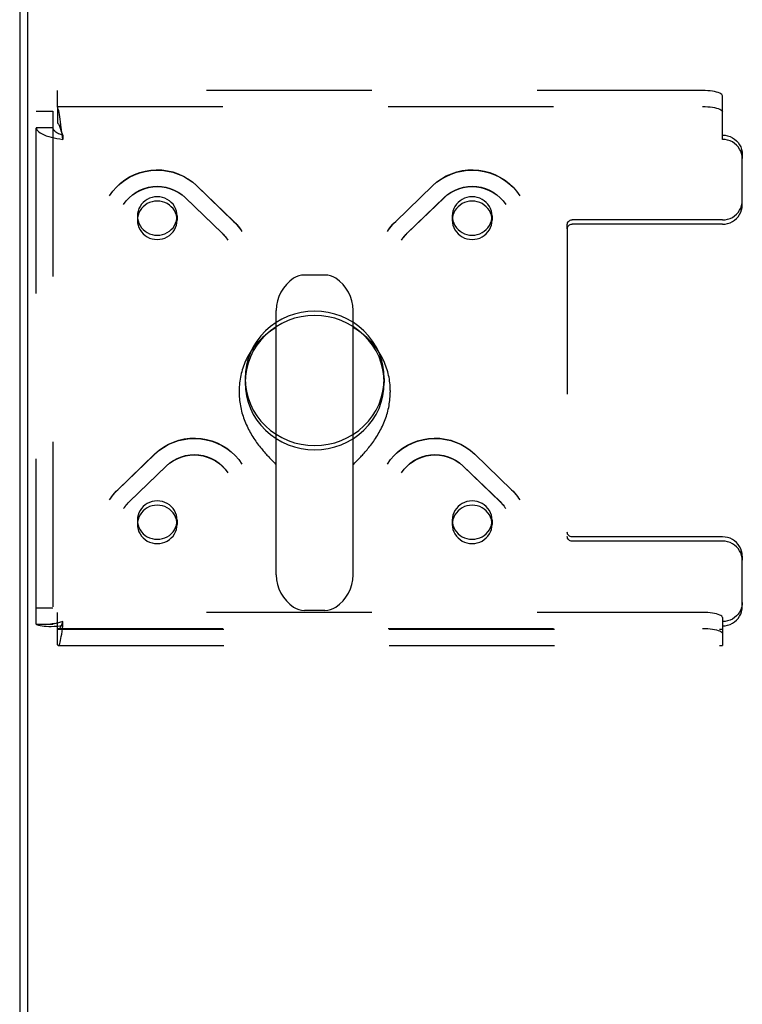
# Model space of a CAD drawing. Header units: inches. Extents: x 0 to 189, y 0 to 122.
# Tile 170 of 226: x 37.95 to 42.5, y 103.65 to 109.84. Entities that reach past the tile are written whole.
import ezdxf

# ---------------------------------------------------------------- set-up
doc = ezdxf.new("R2010")
doc.units = ezdxf.units.IN
doc.header["$LTSCALE"] = 10.388889
doc.header["$MEASUREMENT"] = 0
doc.linetypes.add('HIDDEN', pattern=[0.2, 0.1, -0.1])
doc.layers.get('0').update_dxf_attribs({"linetype": 'CONTINUOUS'})
doc.layers.add('DEFAULT_2', color=8, linetype='HIDDEN')

msp = doc.modelspace()

# ---------------------------------------------------------------- linework, layer by layer
at = {"color": 7, "linetype": 'Continuous'}
for p, q in [((38.006, 98.6616), (38.006, 116.4211)), ((39.8718, 108.2388), (39.7442, 108.2388)), ((39.5665, 106.3534), (39.5665, 108.0163)), ((40.0495, 106.3534), (40.0495, 108.0163)), ((39.333, 107.5119), (39.333, 107.5021)), ((40.283, 107.5119), (40.283, 107.5021)), ((39.5386, 107.0749), (39.5554, 107.0576)), ((40.0607, 107.0576), (40.0774, 107.0749)), ((40.0774, 107.0749), (40.087, 107.0849)), ((39.5554, 107.0576), (39.5625, 107.0502)), ((39.5625, 107.0502), (39.5665, 107.046)), ((40.0495, 107.046), (40.0535, 107.0502)), ((40.0535, 107.0502), (40.0607, 107.0576)), ((39.8718, 106.1308), (39.7442, 106.1308))]:
    msp.add_line(p, q, dxfattribs=at)
at = {"color": 3, "linetype": 'Continuous'}
msp.add_line((37.954, 116.3092), (37.954, 98.7612), dxfattribs=at)
at = {"color": 7, "linetype": 'Continuous'}
for points in [[(39.5665, 107.9087), (39.5594, 107.9046), (39.5489, 107.8982), (39.5385, 107.8915), (39.5284, 107.8845), (39.5184, 107.8773), (39.5087, 107.8698), (39.4991, 107.8621), (39.4898, 107.8541), (39.4806, 107.8459), (39.4717, 107.8374), (39.4631, 107.8288), (39.4547, 107.8199), (39.4465, 107.8109), (39.4385, 107.8016), (39.4308, 107.7921), (39.4234, 107.7824), (39.4163, 107.7726), (39.4094, 107.7625), (39.4027, 107.7523), (39.3964, 107.742), (39.3904, 107.7315), (39.3846, 107.7208), (39.3791, 107.71), (39.3739, 107.699), (39.369, 107.688), (39.3644, 107.6768), (39.3601, 107.6655), (39.3562, 107.6541), (39.3525, 107.6426), (39.3491, 107.631), (39.3461, 107.6193), (39.3433, 107.6076), (39.3409, 107.5957), (39.3388, 107.5839), (39.337, 107.572), (39.3356, 107.56), (39.3345, 107.548), (39.3336, 107.536), (39.3332, 107.524), (39.333, 107.5119)], [(40.283, 107.5119), (40.2828, 107.524), (40.2824, 107.536), (40.2815, 107.548), (40.2804, 107.56), (40.279, 107.5719), (40.2772, 107.5838), (40.2751, 107.5957), (40.2727, 107.6075), (40.2699, 107.6193), (40.2669, 107.6309), (40.2635, 107.6425), (40.2599, 107.654), (40.2559, 107.6654), (40.2516, 107.6767), (40.247, 107.6879), (40.2421, 107.699), (40.2369, 107.71), (40.2314, 107.7208), (40.2257, 107.7314), (40.2196, 107.742), (40.2133, 107.7523), (40.2067, 107.7625), (40.1998, 107.7726), (40.1926, 107.7824), (40.1852, 107.7921), (40.1775, 107.8016), (40.1695, 107.8109), (40.1614, 107.8199), (40.1529, 107.8288), (40.1443, 107.8375), (40.1354, 107.8459), (40.1262, 107.8541), (40.1169, 107.8621), (40.1073, 107.8698), (40.0976, 107.8773), (40.0876, 107.8845), (40.0774, 107.8915), (40.0671, 107.8982), (40.0566, 107.9047), (40.0495, 107.9087)], [(39.333, 107.5021), (39.3331, 107.4952), (39.3334, 107.4841), (39.3339, 107.4729), (39.3348, 107.4617), (39.3359, 107.4506), (39.3373, 107.4394), (39.339, 107.4282), (39.3409, 107.4171), (39.343, 107.406), (39.3455, 107.3949), (39.3482, 107.3839), (39.3511, 107.3729), (39.3543, 107.362), (39.3577, 107.3512), (39.3613, 107.3405), (39.3652, 107.3298), (39.3692, 107.3193), (39.3735, 107.3088), (39.378, 107.2985), (39.3826, 107.2883), (39.3875, 107.2782), (39.3925, 107.2683), (39.3976, 107.2585), (39.4029, 107.2489), (39.4084, 107.2395), (39.4139, 107.2302), (39.4196, 107.221), (39.4254, 107.2121), (39.4312, 107.2033), (39.4371, 107.1947), (39.4431, 107.1863), (39.4491, 107.1781), (39.4551, 107.1701), (39.4611, 107.1623), (39.4672, 107.1547), (39.4732, 107.1473), (39.4792, 107.1401), (39.4851, 107.1331), (39.491, 107.1264), (39.4967, 107.1198), (39.5024, 107.1134), (39.508, 107.1073), (39.5135, 107.1014), (39.5188, 107.0956), (39.524, 107.0901), (39.529, 107.0849), (39.5386, 107.0749)], [(40.087, 107.0849), (40.092, 107.0902), (40.0972, 107.0957), (40.1025, 107.1014), (40.108, 107.1073), (40.1136, 107.1135), (40.1193, 107.1198), (40.1251, 107.1264), (40.1309, 107.1332), (40.1369, 107.1402), (40.1428, 107.1474), (40.1489, 107.1548), (40.1549, 107.1624), (40.1609, 107.1702), (40.1669, 107.1782), (40.1729, 107.1864), (40.1789, 107.1948), (40.1848, 107.2033), (40.1907, 107.2121), (40.1964, 107.2211), (40.2021, 107.2302), (40.2076, 107.2395), (40.2131, 107.249), (40.2184, 107.2586), (40.2235, 107.2684), (40.2285, 107.2783), (40.2334, 107.2883), (40.238, 107.2985), (40.2425, 107.3089), (40.2468, 107.3193), (40.2509, 107.3298), (40.2547, 107.3405), (40.2583, 107.3512), (40.2618, 107.3621), (40.2649, 107.3729), (40.2679, 107.3839), (40.2705, 107.3949), (40.273, 107.406), (40.2751, 107.4171), (40.2771, 107.4282), (40.2787, 107.4394), (40.2801, 107.4506), (40.2812, 107.4618), (40.2821, 107.4729), (40.2826, 107.4841), (40.2829, 107.4952), (40.283, 107.5021)]]:
    msp.add_lwpolyline(points, dxfattribs=at)
for centre, radius, start, end in [((39.808, 108.0163), 0.2415, 123.18477, 180), ((39.7442, 108.1138), 0.125, 90, 123.18477), ((39.8718, 108.1138), 0.125, 56.81523, 90), ((39.808, 108.0163), 0.2415, 0, 56.81523), ((39.808, 106.3533), 0.2415, 180, 236.81523), ((39.808, 106.3533), 0.2415, 303.18477, 360), ((39.7442, 106.2558), 0.125, 236.81523, 270), ((39.8718, 106.2558), 0.125, 270, 303.18477)]:
    msp.add_arc(centre, radius, start, end, dxfattribs=at)
at = {"layer": 'DEFAULT_2', "color": 8, "linetype": 'HIDDEN'}
for p, q in [((38.192, 109.2957), (38.192, 109.3981)), ((42.2455, 109.3981), (38.192, 109.3981)), ((42.3705, 109.0912), (42.3705, 109.3657)), ((38.058, 106.0444), (38.058, 109.2687)), ((38.058, 109.2687), (38.162, 109.2687)), ((38.162, 109.2687), (38.162, 106.0444)), ((38.192, 109.2976), (42.2455, 109.2976)), ((38.192, 109.2957), (38.192, 109.1953)), ((38.058, 109.1663), (38.162, 109.1663)), ((38.2195, 109.1344), (38.2156, 109.1655)), ((38.2226, 109.125), (38.2156, 109.1461)), ((38.2226, 109.1095), (38.2195, 109.1344)), ((38.225, 109.1181), (38.2226, 109.125)), ((38.225, 109.1181), (38.225, 109.0912)), ((38.225, 109.0912), (38.2226, 109.1095)), ((42.4955, 108.9974), (42.4955, 108.9705)), ((42.4955, 108.679), (42.4955, 108.9705)), ((39.0659, 108.8007), (39.2989, 108.5757)), ((39.0675, 108.7987), (39.3005, 108.5737)), ((40.3155, 108.5737), (40.5485, 108.7987)), ((40.3171, 108.5757), (40.5501, 108.8007)), ((38.9937, 108.7259), (39.2266, 108.5009)), ((38.9952, 108.7239), (39.2282, 108.4989)), ((40.3878, 108.4989), (40.6208, 108.7239)), ((40.3894, 108.5009), (40.6223, 108.7259)), ((38.6934, 108.6099), (38.6934, 108.5829)), ((38.9434, 108.6099), (38.9434, 108.5829)), ((40.6726, 108.6099), (40.6726, 108.5829)), ((40.9226, 108.6099), (40.9226, 108.5829)), ((42.3705, 108.5852), (41.4255, 108.5852)), ((41.3955, 108.5293), (41.3955, 108.5562)), ((41.3955, 108.5293), (41.3955, 106.595)), ((42.3705, 108.5583), (41.4255, 108.5583)), ((39.3705, 107.5891), (39.3705, 107.5621)), ((40.2455, 107.5891), (40.2455, 107.5621)), ((38.5694, 106.887), (38.8023, 107.112)), ((38.571, 106.889), (38.8039, 107.114)), ((40.8121, 107.114), (41.045, 106.889)), ((40.8137, 107.112), (41.0466, 106.887)), ((38.6416, 106.8123), (38.8746, 107.0373)), ((38.6432, 106.8142), (38.8762, 107.0392)), ((40.7398, 107.0392), (40.9728, 106.8142)), ((40.7414, 107.0373), (40.9744, 106.8123)), ((38.6934, 106.6982), (38.6934, 106.6713)), ((38.9434, 106.6982), (38.9434, 106.6713)), ((40.6726, 106.6982), (40.6726, 106.6713)), ((40.9226, 106.6982), (40.9226, 106.6713)), ((42.3705, 106.593), (41.4255, 106.593)), ((42.3705, 106.566), (41.4255, 106.566)), ((42.4955, 106.4722), (42.4955, 106.4453)), ((42.4955, 106.1538), (42.4955, 106.4453)), ((38.058, 106.1468), (38.162, 106.1468)), ((38.192, 105.915), (38.192, 106.1178)), ((42.2455, 106.1178), (38.192, 106.1178)), ((42.3705, 106.0855), (42.3705, 106.0331)), ((38.058, 106.0444), (38.162, 106.0444)), ((38.1805, 106.0488), (38.1717, 106.0471)), ((38.225, 106.0331), (38.225, 106.06)), ((42.3705, 106.0331), (42.3705, 105.9093)), ((38.192, 106.0174), (42.2455, 106.0174)), ((38.1975, 106.0133), (42.3705, 106.0133)), ((38.1975, 105.9093), (42.3705, 105.9093))]:
    msp.add_line(p, q, dxfattribs=at)
for points in [[(42.3705, 109.3657), (42.3694, 109.37), (42.3662, 109.3741), (42.361, 109.3781), (42.3538, 109.3819), (42.3447, 109.3854), (42.3339, 109.3886), (42.3216, 109.3914), (42.308, 109.3938), (42.2933, 109.3956), (42.2779, 109.397), (42.262, 109.3978), (42.2455, 109.3981)], [(38.2156, 109.1655), (38.2132, 109.1837), (38.2109, 109.2012), (38.2085, 109.2179), (38.2061, 109.2336), (38.2038, 109.248), (38.2014, 109.261), (38.1991, 109.2724), (38.1967, 109.2821), (38.1944, 109.2899), (38.192, 109.2957)], [(42.2455, 109.2976), (42.262, 109.2974), (42.2779, 109.2965), (42.2933, 109.2952), (42.308, 109.2933), (42.3216, 109.291), (42.3339, 109.2882), (42.3447, 109.285), (42.3538, 109.2815), (42.361, 109.2777), (42.3662, 109.2737), (42.3694, 109.2696), (42.3705, 109.2653)], [(38.2156, 109.1461), (38.2132, 109.153), (38.2109, 109.1596), (38.2085, 109.1659), (38.2061, 109.1718), (38.2038, 109.1773), (38.2014, 109.1822), (38.1991, 109.1865), (38.1967, 109.1901), (38.1944, 109.1931), (38.192, 109.1953)], [(38.058, 109.1663), (38.0591, 109.1592), (38.0622, 109.1521), (38.0674, 109.1452), (38.0745, 109.1384), (38.0836, 109.1319), (38.0944, 109.1257), (38.1069, 109.1198), (38.1209, 109.1143), (38.1362, 109.1092), (38.1525, 109.1046), (38.1698, 109.1005), (38.1878, 109.0968), (38.2063, 109.0938), (38.225, 109.0912)], [(38.162, 109.1663), (38.1624, 109.1622), (38.1636, 109.1581), (38.1655, 109.1541), (38.1682, 109.1501), (38.1717, 109.1462), (38.1757, 109.1425), (38.1805, 109.1388), (38.1857, 109.1353), (38.1915, 109.132), (38.1977, 109.1288), (38.2042, 109.1259), (38.211, 109.1231), (38.2179, 109.1205), (38.225, 109.1181)], [(42.3705, 109.1181), (42.387, 109.1171), (42.4029, 109.114), (42.4183, 109.1089), (42.433, 109.1019), (42.4466, 109.0932), (42.4589, 109.0828), (42.4697, 109.0709), (42.4788, 109.0578), (42.486, 109.0436), (42.4912, 109.0286), (42.4944, 109.0133), (42.4955, 108.9974)], [(42.4955, 108.9705), (42.4944, 108.9864), (42.4912, 109.0017), (42.486, 109.0167), (42.4788, 109.0308), (42.4697, 109.044), (42.4589, 109.0558), (42.4466, 109.0662), (42.433, 109.075), (42.4183, 109.082), (42.4029, 109.0871), (42.387, 109.0901), (42.3705, 109.0912)], [(38.5187, 108.7367), (38.5387, 108.765), (38.5615, 108.7912), (38.5869, 108.8152), (38.6146, 108.8366), (38.6443, 108.8551), (38.6758, 108.8707), (38.7087, 108.8831), (38.7426, 108.8922), (38.7773, 108.898), (38.8124, 108.9003), (38.8475, 108.8992), (38.8823, 108.8946), (38.9164, 108.8867), (38.9495, 108.8755), (38.9813, 108.8611), (39.0115, 108.8437), (39.0398, 108.8235), (39.0659, 108.8007)], [(38.5187, 108.7367), (38.5387, 108.7648), (38.5615, 108.7908), (38.5869, 108.8145), (38.6146, 108.8355), (38.6443, 108.8538), (38.6758, 108.8691), (38.7087, 108.8813), (38.7428, 108.8902), (38.7775, 108.8959), (38.8127, 108.8981), (38.848, 108.897), (38.8829, 108.8924), (38.9172, 108.8845), (38.9506, 108.8734), (38.9826, 108.8591), (39.0129, 108.8417), (39.0414, 108.8215), (39.0675, 108.7987)], [(40.5485, 108.7987), (40.5746, 108.8215), (40.603, 108.8417), (40.6334, 108.859), (40.6653, 108.8733), (40.6986, 108.8845), (40.7329, 108.8924), (40.7679, 108.8969), (40.8031, 108.8981), (40.8383, 108.8959), (40.8731, 108.8903), (40.9071, 108.8813), (40.9401, 108.8692), (40.9716, 108.8539), (41.0013, 108.8356), (41.0291, 108.8145), (41.0545, 108.7909), (41.0773, 108.7648), (41.0973, 108.7367)], [(40.5501, 108.8007), (40.5763, 108.8236), (40.6047, 108.8439), (40.6351, 108.8614), (40.6672, 108.8758), (40.7006, 108.887), (40.7349, 108.8948), (40.7698, 108.8993), (40.805, 108.9003), (40.84, 108.8978), (40.8746, 108.8919), (40.9085, 108.8827), (40.9412, 108.8703), (40.9724, 108.8547), (41.0019, 108.8362), (41.0294, 108.8149), (41.0546, 108.7911), (41.0773, 108.7649), (41.0973, 108.7367)], [(38.6074, 108.6823), (38.6235, 108.7044), (38.642, 108.7247), (38.6628, 108.7429), (38.6856, 108.7588), (38.71, 108.772), (38.7358, 108.7825), (38.7626, 108.7901), (38.7901, 108.7948), (38.818, 108.7963), (38.8458, 108.7949), (38.8733, 108.7904), (38.9001, 108.7829), (38.9258, 108.7725), (38.9502, 108.7595), (38.9729, 108.7439), (38.9937, 108.7259)], [(38.6074, 108.6823), (38.6236, 108.7045), (38.6424, 108.7246), (38.6633, 108.7425), (38.6862, 108.758), (38.7107, 108.7709), (38.7366, 108.781), (38.7634, 108.7883), (38.791, 108.7928), (38.8189, 108.7942), (38.8467, 108.7927), (38.8743, 108.7882), (38.9011, 108.7808), (38.927, 108.7705), (38.9515, 108.7575), (38.9743, 108.7419), (38.9952, 108.7239)], [(40.6208, 108.7239), (40.6416, 108.7419), (40.6645, 108.7575), (40.689, 108.7705), (40.7148, 108.7807), (40.7416, 108.7881), (40.7691, 108.7927), (40.797, 108.7942), (40.8249, 108.7928), (40.8524, 108.7884), (40.8793, 108.7811), (40.9052, 108.7709), (40.9297, 108.758), (40.9526, 108.7425), (40.9736, 108.7246), (40.9924, 108.7045), (41.0086, 108.6823)], [(40.6223, 108.7259), (40.6432, 108.7439), (40.666, 108.7596), (40.6905, 108.7727), (40.7164, 108.783), (40.7433, 108.7905), (40.7708, 108.7949), (40.7987, 108.7963), (40.8266, 108.7947), (40.854, 108.79), (40.8808, 108.7823), (40.9064, 108.7718), (40.9307, 108.7586), (40.9534, 108.7428), (40.974, 108.7247), (40.9925, 108.7044), (41.0086, 108.6823)], [(38.8184, 108.7306), (38.8021, 108.7296), (38.7861, 108.7265), (38.7706, 108.7214), (38.7559, 108.7144), (38.7423, 108.7057), (38.7301, 108.6952), (38.7193, 108.6834), (38.7102, 108.6702), (38.703, 108.6561), (38.6977, 108.6411), (38.6945, 108.6256), (38.6934, 108.6099)], [(38.8184, 108.7037), (38.8021, 108.7027), (38.7861, 108.6996), (38.7706, 108.6945), (38.7559, 108.6875), (38.7423, 108.6787), (38.7301, 108.6683), (38.7193, 108.6564), (38.7102, 108.6433), (38.703, 108.6292), (38.6977, 108.6142), (38.6945, 108.5987), (38.6934, 108.5829)], [(38.9068, 108.6952), (38.8945, 108.7057), (38.8809, 108.7144), (38.8663, 108.7214), (38.8508, 108.7265), (38.8348, 108.7296), (38.8184, 108.7306)], [(38.9068, 108.6683), (38.8945, 108.6787), (38.8809, 108.6875), (38.8663, 108.6945), (38.8508, 108.6996), (38.8348, 108.7027), (38.8184, 108.7037)], [(38.9434, 108.6099), (38.9424, 108.6256), (38.9392, 108.6411), (38.9339, 108.6561), (38.9267, 108.6702), (38.9177, 108.6833), (38.9068, 108.6952)], [(40.7092, 108.6952), (40.6983, 108.6833), (40.6893, 108.6702), (40.6821, 108.6561), (40.6768, 108.6411), (40.6736, 108.6256), (40.6726, 108.6099)], [(40.7976, 108.7306), (40.7812, 108.7296), (40.7652, 108.7265), (40.7497, 108.7214), (40.7351, 108.7144), (40.7215, 108.7057), (40.7092, 108.6952)], [(40.7976, 108.7037), (40.7812, 108.7027), (40.7652, 108.6996), (40.7497, 108.6945), (40.7351, 108.6875), (40.7215, 108.6787), (40.7092, 108.6683)], [(40.9226, 108.6099), (40.9215, 108.6256), (40.9183, 108.6411), (40.913, 108.6561), (40.9058, 108.6702), (40.8967, 108.6834), (40.8859, 108.6952), (40.8737, 108.7057), (40.8601, 108.7144), (40.8454, 108.7214), (40.8299, 108.7265), (40.8139, 108.7296), (40.7976, 108.7306)], [(40.9226, 108.5829), (40.9215, 108.5987), (40.9183, 108.6142), (40.913, 108.6292), (40.9058, 108.6433), (40.8967, 108.6564), (40.8859, 108.6683), (40.8737, 108.6787), (40.8601, 108.6875), (40.8454, 108.6945), (40.8299, 108.6996), (40.8139, 108.7027), (40.7976, 108.7037)], [(42.3705, 108.5852), (42.387, 108.5862), (42.4029, 108.5893), (42.4183, 108.5944), (42.433, 108.6013), (42.4466, 108.6101), (42.4589, 108.6205), (42.4697, 108.6324), (42.4788, 108.6455), (42.486, 108.6597), (42.4912, 108.6747), (42.4944, 108.69), (42.4955, 108.7059)], [(38.9434, 108.5829), (38.9424, 108.5987), (38.9392, 108.6142), (38.9339, 108.6291), (38.9267, 108.6433), (38.9177, 108.6563), (38.9068, 108.6683)], [(40.7092, 108.6683), (40.6983, 108.6563), (40.6893, 108.6433), (40.6821, 108.6291), (40.6768, 108.6142), (40.6736, 108.5987), (40.6726, 108.5829)], [(42.3705, 108.5583), (42.387, 108.5593), (42.4029, 108.5624), (42.4183, 108.5675), (42.433, 108.5744), (42.4466, 108.5832), (42.4589, 108.5936), (42.4697, 108.6055), (42.4788, 108.6186), (42.486, 108.6328), (42.4912, 108.6477), (42.4944, 108.6631), (42.4955, 108.679)], [(38.6934, 108.6099), (38.6945, 108.5941), (38.6977, 108.5786), (38.703, 108.5637), (38.7102, 108.5495), (38.7193, 108.5364), (38.7301, 108.5245)], [(38.6934, 108.5829), (38.6945, 108.5672), (38.6977, 108.5517), (38.703, 108.5367), (38.7102, 108.5226), (38.7193, 108.5094), (38.7301, 108.4976)], [(38.8184, 108.4891), (38.8349, 108.4902), (38.8508, 108.4932), (38.8663, 108.4983), (38.8809, 108.5053), (38.8945, 108.5141), (38.9068, 108.5245), (38.9176, 108.5364), (38.9267, 108.5495), (38.9339, 108.5637), (38.9392, 108.5786), (38.9424, 108.5941), (38.9434, 108.6099)], [(38.8184, 108.4622), (38.8349, 108.4633), (38.8508, 108.4663), (38.8663, 108.4714), (38.8809, 108.4784), (38.8945, 108.4872), (38.9068, 108.4976), (38.9176, 108.5095), (38.9267, 108.5226), (38.9339, 108.5367), (38.9392, 108.5517), (38.9424, 108.5672), (38.9434, 108.5829)], [(39.2989, 108.5757), (39.3086, 108.5659), (39.318, 108.5557), (39.3269, 108.5452), (39.3354, 108.5344), (39.3435, 108.5232), (39.3511, 108.5117)], [(39.3005, 108.5737), (39.3099, 108.5642), (39.319, 108.5543), (39.3277, 108.5441), (39.3359, 108.5336), (39.3437, 108.5228)], [(40.2649, 108.5117), (40.2725, 108.5232), (40.2806, 108.5344), (40.2891, 108.5452), (40.298, 108.5557), (40.3074, 108.5659), (40.3171, 108.5757)], [(40.2723, 108.5228), (40.2801, 108.5336), (40.2883, 108.5441), (40.297, 108.5543), (40.3061, 108.5642), (40.3155, 108.5737)], [(40.6726, 108.6099), (40.6736, 108.5941), (40.6768, 108.5786), (40.6821, 108.5637), (40.6893, 108.5495), (40.6984, 108.5364), (40.7092, 108.5245), (40.7215, 108.5141), (40.7351, 108.5053), (40.7497, 108.4983), (40.7652, 108.4932), (40.7811, 108.4902), (40.7976, 108.4891)], [(40.6726, 108.5829), (40.6736, 108.5672), (40.6768, 108.5517), (40.6821, 108.5367), (40.6893, 108.5226), (40.6984, 108.5095), (40.7092, 108.4976), (40.7215, 108.4872), (40.7351, 108.4784), (40.7497, 108.4714), (40.7652, 108.4663), (40.7811, 108.4633), (40.7976, 108.4622)], [(40.8859, 108.5245), (40.8967, 108.5364), (40.9058, 108.5495), (40.913, 108.5637), (40.9183, 108.5786), (40.9215, 108.5941), (40.9226, 108.6099)], [(40.8859, 108.4976), (40.8967, 108.5094), (40.9058, 108.5226), (40.913, 108.5367), (40.9183, 108.5517), (40.9215, 108.5672), (40.9226, 108.5829)], [(41.3955, 108.5562), (41.3961, 108.562), (41.3978, 108.5673), (41.4006, 108.5723), (41.4043, 108.5767), (41.4088, 108.5803), (41.414, 108.583), (41.4195, 108.5846), (41.4255, 108.5852)], [(38.7301, 108.5245), (38.7425, 108.514), (38.7559, 108.5053), (38.7706, 108.4983), (38.7861, 108.4932), (38.802, 108.4902), (38.8184, 108.4891)], [(38.7301, 108.4976), (38.7425, 108.4871), (38.7559, 108.4784), (38.7706, 108.4714), (38.7861, 108.4663), (38.802, 108.4633), (38.8184, 108.4622)], [(39.2266, 108.5009), (39.2333, 108.4942), (39.2397, 108.4872), (39.2458, 108.4801), (39.2517, 108.4727), (39.2572, 108.4651), (39.2625, 108.4573)], [(39.2282, 108.4989), (39.2346, 108.4925), (39.2407, 108.4859), (39.2465, 108.4791), (39.2521, 108.472), (39.2574, 108.4648)], [(40.3535, 108.4573), (40.3588, 108.4651), (40.3643, 108.4727), (40.3702, 108.4801), (40.3763, 108.4872), (40.3827, 108.4942), (40.3894, 108.5009)], [(40.3586, 108.4648), (40.3639, 108.472), (40.3695, 108.4791), (40.3753, 108.4859), (40.3814, 108.4925), (40.3878, 108.4989)], [(40.7976, 108.4891), (40.814, 108.4902), (40.8299, 108.4932), (40.8454, 108.4983), (40.8601, 108.5053), (40.8735, 108.514), (40.8859, 108.5245)], [(40.7976, 108.4622), (40.814, 108.4633), (40.8299, 108.4663), (40.8454, 108.4714), (40.8601, 108.4784), (40.8735, 108.4871), (40.8859, 108.4976)], [(41.3955, 108.5293), (41.3961, 108.535), (41.3978, 108.5404), (41.4006, 108.5454), (41.4043, 108.5498), (41.4088, 108.5534), (41.414, 108.5561), (41.4195, 108.5577), (41.4255, 108.5583)], [(39.808, 108.0117), (39.7649, 108.0096), (39.7226, 108.0035), (39.681, 107.9934), (39.6406, 107.9795), (39.6018, 107.9617), (39.5649, 107.9404), (39.5305, 107.9157), (39.4986, 107.8879), (39.4698, 107.8571), (39.4442, 107.8238), (39.4222, 107.7883), (39.4038, 107.7508), (39.3894, 107.7117), (39.3789, 107.6715), (39.3726, 107.6305), (39.3705, 107.5891)], [(40.2455, 107.5891), (40.2434, 107.6305), (40.2371, 107.6715), (40.2266, 107.7117), (40.2122, 107.7508), (40.1938, 107.7883), (40.1718, 107.8238), (40.1462, 107.8571), (40.1174, 107.8879), (40.0855, 107.9157), (40.0511, 107.9404), (40.0142, 107.9617), (39.9754, 107.9795), (39.935, 107.9934), (39.8934, 108.0035), (39.8511, 108.0096), (39.808, 108.0117)], [(39.808, 107.9847), (39.7649, 107.9827), (39.7226, 107.9766), (39.681, 107.9665), (39.6406, 107.9526), (39.6018, 107.9348), (39.5649, 107.9135), (39.5305, 107.8888), (39.4986, 107.861), (39.4698, 107.8302), (39.4442, 107.7969), (39.4222, 107.7613), (39.4038, 107.7239), (39.3894, 107.6848), (39.3789, 107.6446), (39.3726, 107.6036), (39.3705, 107.5621)], [(40.2455, 107.5621), (40.2434, 107.6036), (40.2371, 107.6446), (40.2266, 107.6848), (40.2122, 107.7239), (40.1938, 107.7613), (40.1718, 107.7969), (40.1462, 107.8302), (40.1174, 107.861), (40.0855, 107.8888), (40.0511, 107.9135), (40.0142, 107.9348), (39.9754, 107.9526), (39.935, 107.9665), (39.8934, 107.9766), (39.8511, 107.9827), (39.808, 107.9847)], [(39.3705, 107.5891), (39.3726, 107.5476), (39.3789, 107.5066), (39.3894, 107.4664), (39.4038, 107.4273), (39.4222, 107.3899), (39.4442, 107.3543), (39.4698, 107.321), (39.4986, 107.2902), (39.5305, 107.2624), (39.5649, 107.2377), (39.6018, 107.2164), (39.6406, 107.1986), (39.681, 107.1847), (39.7226, 107.1746), (39.7649, 107.1685), (39.808, 107.1665)], [(39.808, 107.1665), (39.8511, 107.1685), (39.8934, 107.1746), (39.935, 107.1847), (39.9754, 107.1986), (40.0142, 107.2164), (40.0511, 107.2377), (40.0855, 107.2624), (40.1174, 107.2902), (40.1462, 107.321), (40.1718, 107.3543), (40.1938, 107.3899), (40.2122, 107.4273), (40.2266, 107.4664), (40.2371, 107.5066), (40.2434, 107.5476), (40.2455, 107.5891)], [(39.3705, 107.5621), (39.3726, 107.5207), (39.3789, 107.4797), (39.3894, 107.4395), (39.4038, 107.4004), (39.4222, 107.3629), (39.4442, 107.3274), (39.4698, 107.2941), (39.4986, 107.2633), (39.5305, 107.2355), (39.5649, 107.2108), (39.6018, 107.1895), (39.6406, 107.1717), (39.681, 107.1578), (39.7226, 107.1477), (39.7649, 107.1416), (39.808, 107.1396)], [(39.808, 107.1396), (39.8511, 107.1416), (39.8934, 107.1477), (39.935, 107.1578), (39.9754, 107.1717), (40.0142, 107.1895), (40.0511, 107.2108), (40.0855, 107.2355), (40.1174, 107.2633), (40.1462, 107.2941), (40.1718, 107.3274), (40.1938, 107.3629), (40.2122, 107.4004), (40.2266, 107.4395), (40.2371, 107.4797), (40.2434, 107.5207), (40.2455, 107.5621)], [(38.8023, 107.112), (38.8285, 107.1348), (38.8569, 107.155), (38.8872, 107.1724), (38.9192, 107.1867), (38.9525, 107.1978), (38.9868, 107.2057), (39.0217, 107.2103), (39.0569, 107.2115), (39.0921, 107.2092), (39.1269, 107.2036), (39.161, 107.1947), (39.1939, 107.1825), (39.2254, 107.1672), (39.2552, 107.1489), (39.2829, 107.1279), (39.3083, 107.1042), (39.3311, 107.0782), (39.3511, 107.0501)], [(38.8039, 107.114), (38.8301, 107.1369), (38.8586, 107.1572), (38.889, 107.1747), (38.9211, 107.1891), (38.9544, 107.2003), (38.9887, 107.2082), (39.0237, 107.2126), (39.0588, 107.2136), (39.0939, 107.2111), (39.1285, 107.2053), (39.1623, 107.1961), (39.195, 107.1836), (39.2262, 107.168), (39.2558, 107.1495), (39.2832, 107.1282), (39.3084, 107.1044), (39.3311, 107.0783), (39.3511, 107.0501)], [(40.2649, 107.0501), (40.2849, 107.0783), (40.3077, 107.1045), (40.3331, 107.1285), (40.3608, 107.1499), (40.3905, 107.1685), (40.422, 107.184), (40.4548, 107.1964), (40.4888, 107.2056), (40.5235, 107.2113), (40.5585, 107.2136), (40.5936, 107.2125), (40.6284, 107.2079), (40.6626, 107.2), (40.6957, 107.1888), (40.7275, 107.1745), (40.7577, 107.1571), (40.786, 107.1369), (40.8121, 107.114)], [(40.2649, 107.0501), (40.2849, 107.0782), (40.3077, 107.1042), (40.333, 107.1278), (40.3607, 107.1489), (40.3905, 107.1671), (40.422, 107.1824), (40.4549, 107.1946), (40.4889, 107.2036), (40.5237, 107.2092), (40.5589, 107.2114), (40.5941, 107.2103), (40.6291, 107.2058), (40.6634, 107.1979), (40.6967, 107.1867), (40.7287, 107.1724), (40.7591, 107.1551), (40.7875, 107.1349), (40.8137, 107.112)], [(38.8746, 107.0373), (38.8955, 107.0553), (38.9183, 107.0708), (38.9428, 107.0838), (38.9686, 107.0941), (38.9954, 107.1015), (39.0229, 107.106), (39.0508, 107.1075), (39.0787, 107.1061), (39.1062, 107.1017), (39.1331, 107.0944), (39.159, 107.0843), (39.1836, 107.0714), (39.2065, 107.0559), (39.2275, 107.038), (39.2462, 107.0178), (39.2625, 106.9956)], [(38.8762, 107.0392), (38.897, 107.0572), (38.9198, 107.0729), (38.9443, 107.086), (38.9702, 107.0964), (38.9971, 107.1038), (39.0247, 107.1083), (39.0525, 107.1097), (39.0804, 107.108), (39.1079, 107.1033), (39.1346, 107.0957), (39.1603, 107.0851), (39.1846, 107.0719), (39.2072, 107.0561), (39.2279, 107.038), (39.2464, 107.0178), (39.2625, 106.9956)], [(40.3535, 106.9956), (40.3697, 107.0178), (40.3882, 107.0381), (40.409, 107.0563), (40.4317, 107.0721), (40.4562, 107.0854), (40.4819, 107.0959), (40.5088, 107.1035), (40.5363, 107.1081), (40.5641, 107.1097), (40.592, 107.1082), (40.6194, 107.1037), (40.6462, 107.0962), (40.6719, 107.0859), (40.6963, 107.0728), (40.719, 107.0572), (40.7398, 107.0392)], [(40.3535, 106.9956), (40.3698, 107.0178), (40.3885, 107.0379), (40.4095, 107.0558), (40.4324, 107.0713), (40.4569, 107.0842), (40.4827, 107.0944), (40.5096, 107.1017), (40.5371, 107.1061), (40.565, 107.1075), (40.5929, 107.106), (40.6204, 107.1015), (40.6473, 107.0941), (40.6731, 107.0838), (40.6976, 107.0709), (40.7205, 107.0553), (40.7414, 107.0373)], [(38.5187, 106.8251), (38.5264, 106.8365), (38.5344, 106.8477), (38.5429, 106.8585), (38.5519, 106.869), (38.5612, 106.8792), (38.571, 106.889)], [(41.045, 106.889), (41.0548, 106.8792), (41.0641, 106.869), (41.0731, 106.8585), (41.0816, 106.8477), (41.0896, 106.8365), (41.0973, 106.8251)], [(38.5261, 106.8362), (38.5339, 106.847), (38.5422, 106.8575), (38.5508, 106.8676), (38.5599, 106.8775), (38.5694, 106.887)], [(41.0466, 106.887), (41.0561, 106.8775), (41.0652, 106.8676), (41.0738, 106.8575), (41.0821, 106.847), (41.0899, 106.8362)], [(38.6074, 106.7706), (38.6126, 106.7784), (38.6182, 106.786), (38.624, 106.7934), (38.6301, 106.8006), (38.6365, 106.8075), (38.6432, 106.8142)], [(38.6124, 106.7781), (38.6177, 106.7854), (38.6233, 106.7924), (38.6292, 106.7993), (38.6353, 106.8059), (38.6416, 106.8123)], [(38.7301, 106.7836), (38.7193, 106.7717), (38.7102, 106.7586), (38.703, 106.7444), (38.6977, 106.7294), (38.6945, 106.7139), (38.6934, 106.6982)], [(38.8184, 106.8189), (38.802, 106.8179), (38.7861, 106.8148), (38.7706, 106.8097), (38.7559, 106.8028), (38.7425, 106.794), (38.7301, 106.7836)], [(38.8184, 106.792), (38.802, 106.7909), (38.7861, 106.7879), (38.7706, 106.7828), (38.7559, 106.7758), (38.7425, 106.7671), (38.7301, 106.7566)], [(38.9434, 106.6982), (38.9424, 106.7139), (38.9392, 106.7294), (38.9339, 106.7444), (38.9267, 106.7586), (38.9176, 106.7717), (38.9068, 106.7836), (38.8945, 106.794), (38.8809, 106.8028), (38.8663, 106.8097), (38.8508, 106.8148), (38.8349, 106.8179), (38.8184, 106.8189)], [(38.9434, 106.6713), (38.9424, 106.687), (38.9392, 106.7025), (38.9339, 106.7175), (38.9267, 106.7316), (38.9176, 106.7448), (38.9068, 106.7566), (38.8945, 106.7671), (38.8809, 106.7758), (38.8663, 106.7828), (38.8508, 106.7879), (38.8349, 106.7909), (38.8184, 106.792)], [(40.7976, 106.8189), (40.7811, 106.8179), (40.7652, 106.8148), (40.7497, 106.8097), (40.7351, 106.8028), (40.7215, 106.794), (40.7092, 106.7836), (40.6984, 106.7717), (40.6893, 106.7586), (40.6821, 106.7444), (40.6768, 106.7294), (40.6736, 106.7139), (40.6726, 106.6982)], [(40.7976, 106.792), (40.7811, 106.7909), (40.7652, 106.7879), (40.7497, 106.7828), (40.7351, 106.7758), (40.7215, 106.7671), (40.7092, 106.7566), (40.6984, 106.7448), (40.6893, 106.7316), (40.6821, 106.7175), (40.6768, 106.7025), (40.6736, 106.687), (40.6726, 106.6713)], [(40.8859, 106.7836), (40.8735, 106.794), (40.8601, 106.8028), (40.8454, 106.8097), (40.8299, 106.8148), (40.814, 106.8179), (40.7976, 106.8189)], [(40.8859, 106.7566), (40.8735, 106.7671), (40.8601, 106.7758), (40.8454, 106.7828), (40.8299, 106.7879), (40.814, 106.7909), (40.7976, 106.792)], [(40.9226, 106.6982), (40.9215, 106.7139), (40.9183, 106.7294), (40.913, 106.7444), (40.9058, 106.7586), (40.8967, 106.7717), (40.8859, 106.7836)], [(40.9728, 106.8142), (40.9795, 106.8075), (40.9859, 106.8006), (40.992, 106.7934), (40.9978, 106.786), (41.0034, 106.7784), (41.0086, 106.7706)], [(40.9744, 106.8123), (40.9807, 106.8059), (40.9868, 106.7993), (40.9927, 106.7924), (40.9983, 106.7854), (41.0036, 106.7781)], [(38.7301, 106.7566), (38.7193, 106.7448), (38.7102, 106.7316), (38.703, 106.7175), (38.6977, 106.7025), (38.6945, 106.687), (38.6934, 106.6713)], [(40.9226, 106.6713), (40.9215, 106.687), (40.9183, 106.7025), (40.913, 106.7175), (40.9058, 106.7316), (40.8967, 106.7448), (40.8859, 106.7566)], [(38.6934, 106.6982), (38.6945, 106.6824), (38.6977, 106.6669), (38.703, 106.652), (38.7102, 106.6378), (38.7193, 106.6247), (38.7301, 106.6128), (38.7423, 106.6024), (38.7559, 106.5936), (38.7706, 106.5866), (38.7861, 106.5816), (38.8021, 106.5785), (38.8184, 106.5774)], [(38.6934, 106.6713), (38.6945, 106.6555), (38.6977, 106.64), (38.703, 106.6251), (38.7102, 106.6109), (38.7193, 106.5978), (38.7301, 106.5859), (38.7423, 106.5755), (38.7559, 106.5667), (38.7706, 106.5597), (38.7861, 106.5546), (38.8021, 106.5516), (38.8184, 106.5505)], [(38.9068, 106.6128), (38.9177, 106.6248), (38.9267, 106.6378), (38.9339, 106.652), (38.9392, 106.6669), (38.9424, 106.6824), (38.9434, 106.6982)], [(38.9068, 106.5859), (38.9177, 106.5979), (38.9267, 106.6109), (38.9339, 106.6251), (38.9392, 106.64), (38.9424, 106.6555), (38.9434, 106.6713)], [(40.6726, 106.6982), (40.6736, 106.6824), (40.6768, 106.6669), (40.6821, 106.652), (40.6893, 106.6378), (40.6983, 106.6248), (40.7092, 106.6128)], [(40.6726, 106.6713), (40.6736, 106.6555), (40.6768, 106.64), (40.6821, 106.6251), (40.6893, 106.6109), (40.6983, 106.5979), (40.7092, 106.5859)], [(40.7976, 106.5774), (40.8139, 106.5785), (40.8299, 106.5816), (40.8454, 106.5866), (40.8601, 106.5936), (40.8737, 106.6024), (40.8859, 106.6128), (40.8967, 106.6247), (40.9058, 106.6378), (40.913, 106.652), (40.9183, 106.6669), (40.9215, 106.6824), (40.9226, 106.6982)], [(40.7976, 106.5505), (40.8139, 106.5516), (40.8299, 106.5546), (40.8454, 106.5597), (40.8601, 106.5667), (40.8737, 106.5755), (40.8859, 106.5859), (40.8967, 106.5978), (40.9058, 106.6109), (40.913, 106.6251), (40.9183, 106.64), (40.9215, 106.6555), (40.9226, 106.6713)], [(38.8184, 106.5774), (38.8348, 106.5785), (38.8508, 106.5816), (38.8663, 106.5866), (38.8809, 106.5936), (38.8945, 106.6024), (38.9068, 106.6128)], [(38.8184, 106.5505), (38.8348, 106.5516), (38.8508, 106.5546), (38.8663, 106.5597), (38.8809, 106.5667), (38.8945, 106.5755), (38.9068, 106.5859)], [(40.7092, 106.6128), (40.7215, 106.6024), (40.7351, 106.5936), (40.7497, 106.5866), (40.7652, 106.5816), (40.7812, 106.5785), (40.7976, 106.5774)], [(40.7092, 106.5859), (40.7215, 106.5755), (40.7351, 106.5667), (40.7497, 106.5597), (40.7652, 106.5546), (40.7812, 106.5516), (40.7976, 106.5505)], [(41.4255, 106.593), (41.4195, 106.5935), (41.414, 106.5952), (41.4088, 106.5978), (41.4043, 106.6014), (41.4006, 106.6058), (41.3978, 106.6108), (41.3961, 106.6162), (41.3955, 106.6219)], [(41.4255, 106.566), (41.4195, 106.5666), (41.414, 106.5682), (41.4088, 106.5709), (41.4043, 106.5745), (41.4006, 106.5789), (41.3978, 106.5839), (41.3961, 106.5893), (41.3955, 106.595)], [(42.4955, 106.4722), (42.4944, 106.4881), (42.4912, 106.5035), (42.486, 106.5184), (42.4788, 106.5326), (42.4697, 106.5457), (42.4589, 106.5576), (42.4466, 106.568), (42.433, 106.5768), (42.4183, 106.5837), (42.4029, 106.5888), (42.387, 106.5919), (42.3705, 106.593)], [(42.4955, 106.4453), (42.4944, 106.4612), (42.4912, 106.4765), (42.486, 106.4915), (42.4788, 106.5057), (42.4697, 106.5188), (42.4589, 106.5307), (42.4466, 106.5411), (42.433, 106.5499), (42.4183, 106.5568), (42.4029, 106.5619), (42.387, 106.565), (42.3705, 106.566)], [(42.4955, 106.1807), (42.4944, 106.1649), (42.4912, 106.1495), (42.486, 106.1345), (42.4788, 106.1204), (42.4697, 106.1072), (42.4589, 106.0954), (42.4466, 106.085), (42.433, 106.0762), (42.4183, 106.0692), (42.4029, 106.0641), (42.387, 106.0611), (42.3705, 106.06)], [(42.3705, 106.0331), (42.387, 106.0341), (42.4029, 106.0372), (42.4183, 106.0423), (42.433, 106.0493), (42.4466, 106.058), (42.4589, 106.0684), (42.4697, 106.0803), (42.4788, 106.0935), (42.486, 106.1076), (42.4912, 106.1226), (42.4944, 106.1379), (42.4955, 106.1538)], [(42.3705, 106.0855), (42.3694, 106.0897), (42.3662, 106.0938), (42.361, 106.0978), (42.3538, 106.1016), (42.3447, 106.1052), (42.3339, 106.1083), (42.3216, 106.1111), (42.308, 106.1135), (42.2933, 106.1154), (42.2779, 106.1167), (42.262, 106.1175), (42.2455, 106.1178)], [(38.225, 106.0331), (38.2063, 106.0311), (38.1878, 106.0296), (38.1698, 106.0287), (38.1525, 106.0283), (38.1362, 106.0283), (38.1209, 106.0289), (38.1069, 106.0298), (38.0944, 106.0311), (38.0836, 106.0328), (38.0745, 106.0348), (38.0674, 106.037), (38.0622, 106.0394), (38.0591, 106.0419), (38.058, 106.0444)], [(38.1744, 106.0477), (38.169, 106.0467), (38.1635, 106.0459), (38.1587, 106.0453), (38.1546, 106.0449), (38.1512, 106.0446), (38.1487, 106.0445), (38.1472, 106.0444), (38.1466, 106.0444)], [(38.1717, 106.0471), (38.1682, 106.0465), (38.1655, 106.0459), (38.1636, 106.0454), (38.1624, 106.0449), (38.162, 106.0444)], [(38.225, 106.06), (38.2179, 106.0578), (38.211, 106.0559), (38.2042, 106.0541), (38.1977, 106.0525), (38.1915, 106.0511), (38.1857, 106.0499), (38.1805, 106.0488)], [(38.1975, 106.0133), (38.1991, 106.0135), (38.2014, 106.0144), (38.2038, 106.0161), (38.2061, 106.0186), (38.2085, 106.0217), (38.2109, 106.0256), (38.2132, 106.0301), (38.2156, 106.0352), (38.2179, 106.0408), (38.2203, 106.0469), (38.2226, 106.0533), (38.225, 106.06)], [(38.1975, 105.9093), (38.1991, 105.9098), (38.2014, 105.9122), (38.2038, 105.9167), (38.2061, 105.9232), (38.2085, 105.9317), (38.2109, 105.9419), (38.2132, 105.9539), (38.2156, 105.9674), (38.2179, 105.9822), (38.2203, 105.9983), (38.2226, 106.0153), (38.225, 106.0331)], [(38.192, 106.0155), (38.1944, 106.014), (38.1967, 106.0134), (38.1975, 106.0133)], [(42.2455, 106.0174), (42.262, 106.0171), (42.2779, 106.0163), (42.2933, 106.0149), (42.308, 106.013), (42.3216, 106.0107), (42.3339, 106.0079), (42.3447, 106.0047), (42.3538, 106.0012), (42.361, 105.9974), (42.3662, 105.9934), (42.3694, 105.9893), (42.3705, 105.985)], [(38.192, 105.915), (38.1944, 105.9112), (38.1967, 105.9094), (38.1975, 105.9093)]]:
    msp.add_lwpolyline(points, dxfattribs=at)

doc.saveas('drawing.dxf')
